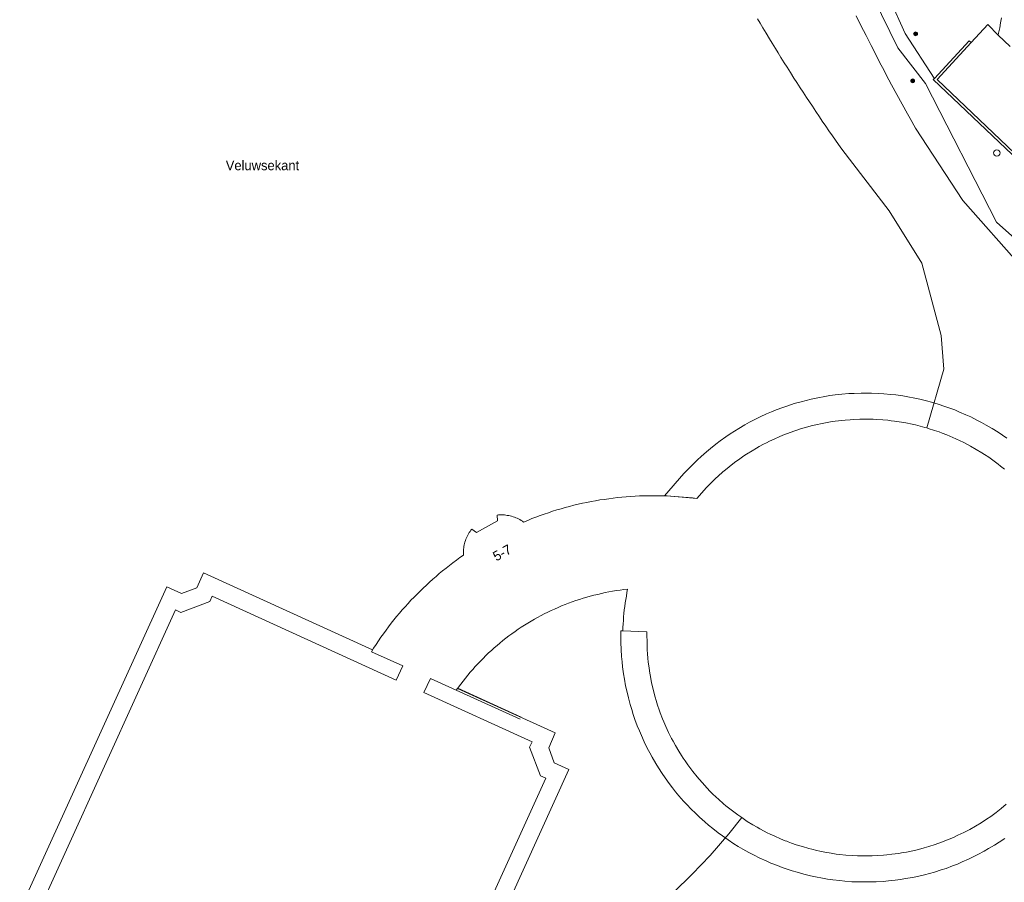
# Model space of a CAD drawing. Header units: metres. Extents: x 138165 to 154469, y 480134 to 494189.
# Tile 165 of 256: x 145849 to 145976, y 485467 to 485579. Entities that reach past the tile are written whole.
import ezdxf

# ---------------------------------------------------------------- set-up
doc = ezdxf.new("R2010")
doc.units = ezdxf.units.M
doc.header["$LTSCALE"] = 0.001
doc.header["$MEASUREMENT"] = 0
for name, color, linetype, lineweight in [('Level 5', 7, 'Continuous', 0), ('TOP-L-topo objecten punt', 7, 'Continuous', 0), ('TOP-L-topo objecten vlak', 7, 'Continuous', 0), ('TOP-L-water beschoeiing', 7, 'Continuous', 0), ('TOP-T-topo huisnummering naamgeving', 7, 'Continuous', 0), ('TOP-V-verharding beton', 7, 'Continuous', 0)]:
    doc.layers.add(name, color=color, linetype=linetype, lineweight=lineweight)
doc.styles.add('Style-INTL_ISO', font='INTL_ISO.shx')

# ---------------------------------------------------------------- blocks, each defined once
blk = doc.blocks.new('24')
at = {"layer": 'TOP-L-topo objecten punt', "color": 7, "linetype": 'Continuous', "lineweight": 0}
for radius in [0.025, 0.0182, 0.0115, 0.005]:
    blk.add_circle((0, 0), radius, dxfattribs=at)
blk = doc.blocks.new('*U13')
at = {"layer": 'Level 5', "color": 7, "linetype": 'Continuous', "lineweight": 0}
blk.add_circle((0, 0), 0.0415, dxfattribs=at)
blk = doc.blocks.new('150')
at = {"layer": 'Level 5', "color": 7, "linetype": 'Continuous', "lineweight": 0}
blk.add_blockref('*U13', (0, 0), dxfattribs=at)

msp = doc.modelspace()

# ---------------------------------------------------------------- linework, layer by layer
at = {"layer": 'TOP-L-topo objecten vlak', "flags": 128}
for points in [[(145966.67, 485571.16), (145966.64, 485571.2), (145962.9, 485576.98), (145954.79, 485594.91)], [(145986.73, 485541.89), (145974.69, 485552.59), (145965.52, 485570.51), (145961.96, 485575.11), (145955.68, 485587.98)], [(145977.95, 485546.78), (145970.36, 485555.41), (145964.25, 485564.74), (145963.55, 485565.99), (145963.2, 485566.61), (145962.5, 485567.86), (145961.82, 485569.11), (145961.14, 485570.36), (145960.8, 485570.99), (145960.46, 485571.62), (145960.13, 485572.26), (145959.8, 485572.89), (145959.47, 485573.52), (145959.14, 485574.16), (145958.49, 485575.43), (145957.85, 485576.7), (145957.53, 485577.34), (145956.89, 485578.62), (145956.58, 485579.26)], [(145943.84, 485578.88), (145944.19, 485578.29), (145944.53, 485577.71), (145944.95, 485577), (145945.37, 485576.3), (145945.72, 485575.72), (145946.15, 485575.03), (145946.5, 485574.45), (145946.86, 485573.87), (145947.29, 485573.17), (145947.65, 485572.6), (145948.09, 485571.91), (145948.53, 485571.22), (145948.9, 485570.65), (145949.34, 485569.96), (145949.71, 485569.39), (145950.16, 485568.71), (145950.53, 485568.14), (145950.91, 485567.57), (145951.36, 485566.9), (145951.82, 485566.22), (145952.2, 485565.66), (145952.66, 485564.98), (145953.04, 485564.42), (145953.51, 485563.75), (145953.9, 485563.19), (145954.29, 485562.64), (145954.73, 485562.02), (145960.84, 485554.08), (145965.05, 485547.3), (145967.55, 485537.97), (145967.91, 485533.64), (145965.69, 485526.03)], [(145974.89, 485576.77), (145973.58, 485578.13), (145971.41, 485575.8)], [(145975.35, 485579.01), (145975.23, 485578.35), (145975.11, 485577.68), (145974.97, 485577.02), (145974.89, 485576.77)], [(145976.45, 485575.3), (145974.89, 485576.77)], [(145971.41, 485575.8), (145971.16, 485576.03), (145966.67, 485571.16)], [(145986.61, 485555.16), (145985.2, 485553.72), (145967.02, 485571.01), (145971.41, 485575.8)], [(145966.67, 485571.16), (145966.53, 485571.02), (145985.22, 485553.23), (145986.66, 485554.77)], [(145976.01, 485524.72), (145975.45, 485525.11), (145974.89, 485525.48), (145974.13, 485525.96), (145973.35, 485526.41), (145972.76, 485526.74), (145972.17, 485527.05), (145971.36, 485527.45), (145970.75, 485527.73), (145969.92, 485528.09), (145969.3, 485528.35), (145968.67, 485528.59), (145968.03, 485528.81), (145967.18, 485529.09), (145966.32, 485529.35), (145965.67, 485529.53), (145964.79, 485529.74), (145964.14, 485529.88), (145963.25, 485530.05), (145962.59, 485530.16), (145961.7, 485530.29), (145961.03, 485530.36), (145960.13, 485530.44), (145959.46, 485530.49), (145958.56, 485530.52), (145957.89, 485530.53), (145957.21, 485530.53), (145956.31, 485530.5), (145955.64, 485530.46), (145954.74, 485530.39), (145953.85, 485530.29), (145953.18, 485530.2), (145952.52, 485530.1), (145951.63, 485529.93), (145950.75, 485529.75), (145950.1, 485529.59), (145949.45, 485529.42), (145948.58, 485529.17), (145947.73, 485528.9), (145947.09, 485528.68), (145946.25, 485528.36), (145945.62, 485528.11), (145945, 485527.84), (145944.18, 485527.47), (145943.38, 485527.07), (145942.78, 485526.76), (145942.19, 485526.43), (145941.42, 485525.98), (145940.84, 485525.62), (145940.28, 485525.26), (145939.72, 485524.88), (145938.99, 485524.35), (145938.45, 485523.95), (145937.75, 485523.39), (145937.23, 485522.95), (145936.56, 485522.36), (145936.06, 485521.9), (145935.42, 485521.28), (145934.79, 485520.63), (145934.33, 485520.14), (145931.81, 485517.26), (145932.16, 485517.25), (145935.99, 485516.91), (145936.64, 485517.67), (145937.22, 485518.3), (145937.51, 485518.6), (145937.96, 485519.06), (145938.42, 485519.5), (145938.73, 485519.79), (145939.36, 485520.35), (145939.69, 485520.63), (145940.18, 485521.03), (145940.86, 485521.55), (145941.54, 485522.05), (145942.07, 485522.41), (145942.42, 485522.64), (145943.14, 485523.09), (145943.69, 485523.41), (145944.06, 485523.62), (145944.62, 485523.93), (145945, 485524.12), (145945.38, 485524.31), (145945.96, 485524.58), (145946.73, 485524.93), (145947.32, 485525.17), (145947.72, 485525.32), (145948.52, 485525.61), (145948.92, 485525.75), (145949.53, 485525.94), (145950.35, 485526.18), (145950.76, 485526.29), (145951.38, 485526.44), (145952.2, 485526.62), (145952.83, 485526.74), (145953.25, 485526.81), (145953.88, 485526.9), (145954.3, 485526.96), (145955.15, 485527.05), (145955.78, 485527.1), (145956.21, 485527.13), (145957.05, 485527.16), (145957.69, 485527.17), (145958.12, 485527.17), (145958.75, 485527.15), (145959.18, 485527.13), (145960.03, 485527.08), (145960.66, 485527.02), (145961.08, 485526.97), (145961.51, 485526.92), (145962.14, 485526.83), (145962.97, 485526.68), (145963.8, 485526.51), (145964.22, 485526.42), (145964.84, 485526.26), (145965.45, 485526.1), (145965.69, 485526.03), (145965.86, 485525.98), (145966.67, 485525.72), (145967.27, 485525.51), (145967.67, 485525.37), (145968.27, 485525.14), (145968.66, 485524.97), (145969.44, 485524.63), (145970.02, 485524.36), (145970.4, 485524.18), (145970.96, 485523.88), (145971.34, 485523.68), (145972.07, 485523.26), (145972.8, 485522.82), (145973.16, 485522.59), (145973.69, 485522.24), (145974.38, 485521.74), (145974.89, 485521.36), (145975.23, 485521.1), (145975.72, 485520.7)], [(145965.69, 485526.03), (145965.45, 485526.1), (145964.84, 485526.26), (145964.22, 485526.42), (145963.8, 485526.51), (145962.97, 485526.68), (145962.14, 485526.83), (145961.51, 485526.92), (145961.08, 485526.97), (145960.66, 485527.02), (145960.03, 485527.08), (145959.18, 485527.13), (145958.75, 485527.15), (145958.12, 485527.17), (145957.69, 485527.17), (145957.05, 485527.16), (145956.21, 485527.13), (145955.78, 485527.1), (145955.15, 485527.05), (145954.3, 485526.96), (145953.88, 485526.9), (145953.25, 485526.81), (145952.83, 485526.74), (145952.2, 485526.62), (145951.38, 485526.44), (145950.76, 485526.29), (145950.35, 485526.18), (145949.53, 485525.94), (145948.92, 485525.75), (145948.52, 485525.61), (145947.72, 485525.32), (145947.32, 485525.17), (145946.73, 485524.93), (145945.96, 485524.58), (145945.38, 485524.31), (145945, 485524.12), (145944.62, 485523.93), (145944.06, 485523.62), (145943.69, 485523.41), (145943.14, 485523.09), (145942.42, 485522.64), (145942.07, 485522.41), (145941.54, 485522.05), (145940.86, 485521.55), (145940.18, 485521.03), (145939.69, 485520.63), (145939.36, 485520.35), (145938.73, 485519.79), (145938.42, 485519.5), (145937.96, 485519.06), (145937.51, 485518.6), (145937.22, 485518.3), (145936.64, 485517.67), (145935.99, 485516.91), (145935.43, 485516.99), (145934.86, 485517.05), (145934.29, 485517.1), (145933.72, 485517.15), (145933.15, 485517.19), (145932.58, 485517.23), (145932.01, 485517.25), (145931.44, 485517.27), (145930.87, 485517.28), (145930.3, 485517.28), (145929.73, 485517.28), (145929.16, 485517.27), (145928.59, 485517.25), (145928.02, 485517.22), (145927.45, 485517.18), (145926.88, 485517.14), (145926.31, 485517.09), (145925.74, 485517.03), (145925.17, 485516.97), (145924.61, 485516.89), (145924.04, 485516.81), (145923.48, 485516.73), (145922.91, 485516.63), (145922.35, 485516.53), (145921.79, 485516.42), (145921.23, 485516.3), (145920.67, 485516.17), (145920.12, 485516.04), (145919.57, 485515.9), (145919.01, 485515.75), (145918.46, 485515.6), (145917.92, 485515.44), (145917.37, 485515.27), (145916.83, 485515.09), (145916.29, 485514.91), (145915.75, 485514.72), (145915.21, 485514.52), (145914.68, 485514.32), (145914.15, 485514.1), (145913.62, 485513.88), (145913.46, 485513.99), (145913.3, 485514.09), (145913.14, 485514.19), (145912.97, 485514.28), (145912.8, 485514.36), (145912.62, 485514.44), (145912.44, 485514.51), (145912.26, 485514.57), (145912.08, 485514.62), (145911.89, 485514.67), (145911.71, 485514.71), (145911.52, 485514.74), (145911.33, 485514.77), (145911.14, 485514.79), (145910.95, 485514.8), (145910.76, 485514.8), (145910.57, 485514.8), (145910.38, 485514.79), (145910.19, 485514.77), (145910.27, 485514.02), (145907.52, 485512.51), (145906.93, 485512.98), (145906.82, 485512.83), (145906.71, 485512.67), (145906.6, 485512.51), (145906.5, 485512.35), (145906.41, 485512.18), (145906.33, 485512.01), (145906.25, 485511.84), (145906.17, 485511.66), (145906.11, 485511.48), (145906.05, 485511.3), (145906, 485511.11), (145905.95, 485510.93), (145905.92, 485510.74), (145905.89, 485510.55), (145905.87, 485510.36), (145905.85, 485510.17), (145905.84, 485509.98), (145905.84, 485509.79), (145905.85, 485509.6), (145905.39, 485509.28), (145904.94, 485508.95), (145904.49, 485508.62), (145904.05, 485508.28), (145903.61, 485507.93), (145903.17, 485507.58), (145902.74, 485507.22), (145902.32, 485506.86), (145901.89, 485506.49), (145901.48, 485506.12), (145901.07, 485505.74), (145900.66, 485505.36), (145900.26, 485504.97), (145899.86, 485504.57), (145899.47, 485504.17), (145899.08, 485503.77), (145898.7, 485503.36), (145898.33, 485502.95), (145897.96, 485502.53), (145897.59, 485502.1), (145897.23, 485501.67), (145896.88, 485501.24), (145896.53, 485500.8), (145896.19, 485500.36), (145895.86, 485499.91), (145895.53, 485499.46), (145895.2, 485499.01), (145894.88, 485498.55), (145894.57, 485498.08), (145894.26, 485497.61), (145893.96, 485497.14), (145898.01, 485495.3), (145897.18, 485493.48), (145873.4, 485504.29), (145873.09, 485503.61), (145869.37, 485502.22), (145868.69, 485502.53), (145849.9, 485461.21)], [(145965.69, 485526.03), (145965.86, 485525.98), (145966.67, 485525.72), (145967.27, 485525.51), (145967.67, 485525.37), (145968.27, 485525.14), (145968.66, 485524.97), (145969.44, 485524.63), (145970.02, 485524.36), (145970.4, 485524.18), (145970.96, 485523.88), (145971.34, 485523.68), (145972.07, 485523.26), (145972.8, 485522.82), (145973.16, 485522.59), (145973.69, 485522.24), (145974.38, 485521.74), (145974.89, 485521.36), (145975.23, 485521.1), (145975.72, 485520.7)], [(145893.96, 485497.14), (145894.11, 485497.37), (145872.27, 485507.3), (145871.41, 485505.4), (145869.45, 485504.67), (145867.56, 485505.53), (145846.9, 485460.09)], [(145849.9, 485461.21), (145868.69, 485502.53), (145869.37, 485502.22), (145873.09, 485503.61), (145873.4, 485504.29), (145897.18, 485493.48), (145898.01, 485495.3), (145893.96, 485497.14)], [(145901.16, 485447.11), (145916.48, 485480.8), (145915.79, 485481.11), (145914.4, 485484.83), (145914.71, 485485.51), (145900.75, 485491.86), (145901.58, 485493.68), (145904.93, 485492.16), (145905.12, 485492.42), (145905.21, 485492.56), (145905.51, 485492.95), (145905.8, 485493.34), (145906.11, 485493.73), (145906.42, 485494.11), (145906.73, 485494.48), (145907.05, 485494.85), (145907.38, 485495.22), (145907.71, 485495.58), (145908.05, 485495.93), (145908.4, 485496.28), (145908.74, 485496.63), (145909.1, 485496.97), (145909.46, 485497.3), (145909.83, 485497.62), (145910.2, 485497.95), (145910.57, 485498.26), (145910.95, 485498.57), (145911.34, 485498.87), (145911.73, 485499.17), (145912.12, 485499.46), (145912.52, 485499.75), (145912.92, 485500.03), (145913.33, 485500.3), (145913.74, 485500.56), (145914.16, 485500.82), (145914.58, 485501.08), (145915.01, 485501.32), (145915.43, 485501.56), (145915.87, 485501.79), (145916.3, 485502.02), (145916.74, 485502.24), (145917.18, 485502.45), (145917.63, 485502.65), (145918.08, 485502.85), (145918.53, 485503.04), (145918.98, 485503.22), (145919.44, 485503.4), (145919.9, 485503.57), (145920.36, 485503.73), (145920.83, 485503.88), (145921.3, 485504.03), (145921.77, 485504.17), (145922.24, 485504.3), (145922.71, 485504.43), (145923.19, 485504.54), (145923.67, 485504.65), (145924.15, 485504.76), (145924.63, 485504.85), (145925.11, 485504.94), (145925.6, 485505.02), (145926.08, 485505.09), (145926.57, 485505.15), (145927.05, 485505.21), (145926.97, 485504.76), (145926.89, 485504.32), (145926.81, 485503.87), (145926.75, 485503.43), (145926.68, 485502.98), (145926.63, 485502.53), (145926.58, 485502.08), (145926.54, 485501.63), (145926.51, 485501.18), (145926.48, 485500.73), (145926.45, 485500.28), (145926.44, 485499.82), (145929.53, 485499.72), (145929.57, 485497.96), (145929.6, 485497.32), (145929.62, 485496.9), (145929.68, 485496.27), (145929.72, 485495.84), (145929.83, 485495), (145929.92, 485494.37), (145930, 485493.95), (145930.16, 485493.12), (145930.3, 485492.49), (145930.4, 485492.08), (145930.62, 485491.26), (145930.74, 485490.85), (145930.93, 485490.24), (145931.13, 485489.64), (145931.28, 485489.24), (145931.58, 485488.45), (145931.74, 485488.06), (145931.99, 485487.47), (145932.35, 485486.7), (145932.73, 485485.94), (145932.93, 485485.57), (145933.24, 485485.01), (145933.67, 485484.28), (145934.01, 485483.73), (145934.24, 485483.38), (145934.48, 485483.03), (145934.85, 485482.51), (145935.23, 485481.99), (145935.48, 485481.66), (145936.02, 485480.99), (145936.29, 485480.67), (145936.71, 485480.19), (145937.28, 485479.56), (145937.73, 485479.1), (145938.03, 485478.8), (145938.49, 485478.36), (145938.8, 485478.08), (145939.44, 485477.51), (145939.76, 485477.24), (145940.26, 485476.84), (145940.93, 485476.32), (145941.28, 485476.07), (145941.8, 485475.71)], [(145926.44, 485499.82), (145926.2, 485499.83), (145926.19, 485499.66), (145926.18, 485498.98), (145926.19, 485498.31), (145926.22, 485497.41), (145926.28, 485496.51), (145926.34, 485495.84), (145926.41, 485495.17), (145926.53, 485494.28), (145926.64, 485493.61), (145926.8, 485492.73), (145926.94, 485492.07), (145927.15, 485491.2), (145927.39, 485490.33), (145927.58, 485489.68), (145927.78, 485489.04), (145928, 485488.4), (145928.31, 485487.56), (145928.57, 485486.93), (145928.83, 485486.31), (145929.2, 485485.49), (145929.6, 485484.69), (145929.91, 485484.09), (145930.23, 485483.5), (145930.68, 485482.72), (145931.04, 485482.15), (145931.52, 485481.39), (145931.91, 485480.84), (145932.43, 485480.11), (145932.84, 485479.57), (145933.26, 485479.04), (145933.69, 485478.53), (145934.28, 485477.85), (145934.74, 485477.35), (145935.21, 485476.86), (145935.85, 485476.23), (145936.34, 485475.77), (145937.01, 485475.17), (145937.52, 485474.73), (145938.04, 485474.31), (145938.75, 485473.75), (145939.29, 485473.35), (145940.03, 485472.84), (145940.78, 485472.34), (145941.35, 485471.99), (145941.93, 485471.64), (145942.72, 485471.21), (145943.31, 485470.89), (145944.12, 485470.49), (145944.93, 485470.11), (145945.55, 485469.85), (145946.39, 485469.51), (145947.02, 485469.28), (145947.66, 485469.05), (145948.3, 485468.84), (145948.94, 485468.65), (145949.81, 485468.41), (145950.68, 485468.2), (145951.34, 485468.05), (145952.22, 485467.88), (145952.89, 485467.77), (145953.56, 485467.67), (145954.45, 485467.57), (145955.12, 485467.5), (145956.02, 485467.44), (145956.69, 485467.41), (145957.59, 485467.4), (145958.26, 485467.4), (145959.16, 485467.43), (145960.06, 485467.48), (145960.73, 485467.53), (145961.62, 485467.63), (145962.29, 485467.72), (145962.96, 485467.83), (145963.84, 485467.99), (145964.5, 485468.12), (145965.38, 485468.33), (145966.03, 485468.5), (145966.68, 485468.68), (145967.54, 485468.95), (145968.18, 485469.16), (145969.02, 485469.47), (145969.65, 485469.72), (145970.27, 485469.98), (145971.09, 485470.35), (145971.7, 485470.64), (145972.3, 485470.95), (145973.09, 485471.37), (145973.68, 485471.71), (145974.45, 485472.17), (145975.02, 485472.53), (145975.76, 485473.03)], [(145975.96, 485477.43), (145975.31, 485476.89), (145974.63, 485476.37), (145973.95, 485475.87), (145973.42, 485475.51), (145972.71, 485475.05), (145971.98, 485474.61), (145971.24, 485474.19), (145970.49, 485473.8), (145969.72, 485473.43), (145969.14, 485473.16), (145968.36, 485472.83), (145967.57, 485472.52), (145966.77, 485472.24), (145965.95, 485471.98), (145965.34, 485471.8), (145964.93, 485471.69), (145964.11, 485471.48), (145963.69, 485471.39), (145963.07, 485471.26), (145962.65, 485471.19), (145962.02, 485471.08), (145961.18, 485470.97), (145960.55, 485470.9), (145960.12, 485470.86), (145959.27, 485470.8), (145958.64, 485470.77), (145958.21, 485470.76), (145957.79, 485470.76), (145957.15, 485470.77), (145956.73, 485470.78), (145956.09, 485470.81), (145955.24, 485470.87), (145954.4, 485470.96), (145953.98, 485471.01), (145953.35, 485471.1), (145952.51, 485471.25), (145951.88, 485471.38), (145951.47, 485471.47), (145950.85, 485471.62), (145950.44, 485471.72), (145949.62, 485471.96), (145948.81, 485472.21), (145948.21, 485472.42), (145947.81, 485472.57), (145947.6, 485472.65), (145947.41, 485472.72), (145946.82, 485472.96), (145946.05, 485473.3), (145945.47, 485473.58), (145945.09, 485473.76), (145944.71, 485473.96), (145944.15, 485474.26), (145943.78, 485474.47), (145943.23, 485474.79), (145942.51, 485475.23), (145941.8, 485475.71), (145941.28, 485476.07), (145940.93, 485476.32), (145940.26, 485476.84), (145939.76, 485477.24), (145939.44, 485477.51), (145938.8, 485478.08), (145938.49, 485478.36), (145938.03, 485478.8), (145937.73, 485479.1), (145937.28, 485479.56), (145936.71, 485480.19), (145936.29, 485480.67), (145936.02, 485480.99), (145935.48, 485481.66), (145935.23, 485481.99), (145934.85, 485482.51), (145934.48, 485483.03), (145934.24, 485483.38), (145934.01, 485483.73), (145933.67, 485484.28), (145933.24, 485485.01), (145932.93, 485485.57), (145932.73, 485485.94), (145932.35, 485486.7), (145931.99, 485487.47), (145931.74, 485488.06), (145931.58, 485488.45), (145931.28, 485489.24), (145931.13, 485489.64), (145930.93, 485490.24), (145930.74, 485490.85), (145930.62, 485491.26), (145930.4, 485492.08), (145930.3, 485492.49), (145930.16, 485493.12), (145930, 485493.95), (145929.92, 485494.37), (145929.83, 485495), (145929.72, 485495.84), (145929.68, 485496.27), (145929.62, 485496.9), (145929.6, 485497.32), (145929.57, 485497.96), (145929.53, 485499.72), (145926.44, 485499.82)], [(145898.83, 485436.48), (145919.48, 485481.93), (145917.59, 485482.79), (145916.86, 485484.74), (145917.72, 485486.64), (145905.1, 485492.38), (145904.93, 485492.16), (145901.58, 485493.68), (145900.75, 485491.86), (145914.71, 485485.51), (145914.4, 485484.83), (145915.79, 485481.11), (145916.48, 485480.8), (145901.16, 485447.11)], [(145975.96, 485477.43), (145975.31, 485476.89), (145974.63, 485476.37), (145973.95, 485475.87), (145973.42, 485475.51), (145972.71, 485475.05), (145971.98, 485474.61), (145971.24, 485474.19), (145970.49, 485473.8), (145969.72, 485473.43), (145969.14, 485473.16), (145968.36, 485472.83), (145967.57, 485472.52), (145966.77, 485472.24), (145965.95, 485471.98), (145965.34, 485471.8), (145964.93, 485471.69), (145964.11, 485471.48), (145963.69, 485471.39), (145963.07, 485471.26), (145962.65, 485471.19), (145962.02, 485471.08), (145961.18, 485470.97), (145960.55, 485470.9), (145960.12, 485470.86), (145959.27, 485470.8), (145958.64, 485470.77), (145958.21, 485470.76), (145957.79, 485470.76), (145957.15, 485470.77), (145956.73, 485470.78), (145956.09, 485470.81), (145955.24, 485470.87), (145954.4, 485470.96), (145953.98, 485471.01), (145953.35, 485471.1), (145952.51, 485471.25), (145951.88, 485471.38), (145951.47, 485471.47), (145950.85, 485471.62), (145950.44, 485471.72), (145949.62, 485471.96), (145948.81, 485472.21), (145948.21, 485472.42), (145947.81, 485472.57), (145947.6, 485472.65), (145947.41, 485472.72), (145946.82, 485472.96), (145946.05, 485473.3), (145945.47, 485473.58), (145945.09, 485473.76), (145944.71, 485473.96), (145944.15, 485474.26), (145943.78, 485474.47), (145943.23, 485474.79), (145942.51, 485475.23), (145941.8, 485475.71)], [(145941.8, 485475.71), (145940.11, 485473.61), (145937.7, 485470.84), (145935.37, 485468.39), (145932.97, 485466.04), (145930.14, 485463.49), (145926.8, 485460.76), (145923.53, 485458.35), (145920.03, 485456.02), (145916.18, 485453.72), (145911.79, 485451.43), (145907.92, 485449.66), (145903.98, 485448.1), (145901.16, 485447.11)]]:
    msp.add_lwpolyline(points, dxfattribs=at)
at = {"layer": 'TOP-L-water beschoeiing', "flags": 128}
msp.add_lwpolyline([(145956.58, 485579.26), (145956.89, 485578.62), (145957.53, 485577.34), (145957.85, 485576.7), (145958.49, 485575.43), (145959.14, 485574.16), (145959.47, 485573.52), (145959.8, 485572.89), (145960.13, 485572.26), (145960.46, 485571.62), (145960.8, 485570.99), (145961.14, 485570.36), (145961.82, 485569.11), (145962.5, 485567.86), (145963.2, 485566.61), (145963.55, 485565.99), (145964.25, 485564.74), (145970.36, 485555.41), (145977.95, 485546.78)], dxfattribs=at)
at = {"layer": 'TOP-V-verharding beton', "flags": 128}
for points in [[(145913.17, 485488.41), (145904.93, 485492.16)], [(145913.3, 485488.7), (145905.12, 485492.42)]]:
    msp.add_lwpolyline(points, dxfattribs=at)

# ---------------------------------------------------------------- block references
at = {"layer": 'TOP-L-topo objecten punt', "xscale": 10, "yscale": 10, "zscale": 10}
for name, p in [('24', (145964.24, 485576.92)), ('24', (145963.86, 485570.85)), ('150', (145974.74, 485561.54))]:
    msp.add_blockref(name, p, dxfattribs=at)

# ---------------------------------------------------------------- texts
at = {"layer": 'TOP-T-topo huisnummering naamgeving', "style": 'Style-INTL_ISO'}
msp.add_text('Veluwsekant', height=1.25, dxfattribs=at).set_placement((145875.16, 485559.31))
msp.add_text('5-7', height=1.25, rotation=29.1, dxfattribs=at).set_placement((145910.1, 485508.78))

doc.saveas('drawing.dxf')
